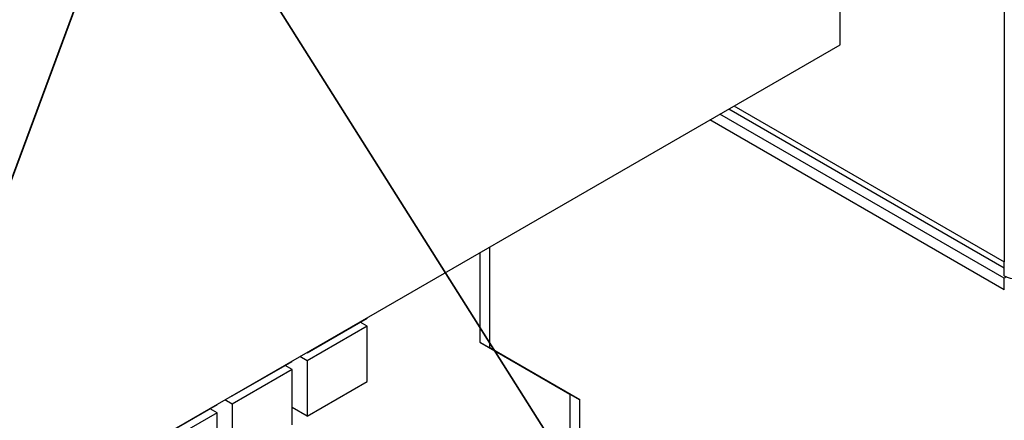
# Model space of a CAD drawing. Header units: millimetres. Extents: x 7187 to 8806, y -3756 to -2918.
# Tile 244 of 250: x 8505 to 8575, y -3266 to -3238. Entities that reach past the tile are written whole.
import ezdxf

# ---------------------------------------------------------------- set-up
doc = ezdxf.new("R2010")
doc.units = ezdxf.units.MM
doc.header["$LTSCALE"] = 3

msp = doc.modelspace()

# ---------------------------------------------------------------- linework, layer by layer
at = {"color": 1, "lineweight": 35}
for p, q in [((8370.851, -2995.7), (8806.093, -3684.478)), ((8541.805, -3148.108), (8493.015, -3279.97))]:
    msp.add_line(p, q, dxfattribs=at)
at = {"linetype": 'Continuous', "lineweight": 30}
for p, q in [((8574.633, -3157.588), (8574.633, -3254.919)), ((8563.019, -3239.558), (8563.019, -3235.68)), ((8493.015, -3279.97), (8563.019, -3239.558)), ((8555.17, -3244.089), (8574.633, -3255.325)), ((8555.521, -3243.886), (8574.633, -3254.919)), ((8574.633, -3256.062), (8554.531, -3244.458)), ((8574.633, -3256.879), (8553.824, -3244.866)), ((8538.27, -3260.994), (8538.27, -3253.845)), ((8537.563, -3254.253), (8537.563, -3260.586)), ((8574.633, -3255.899), (8574.633, -3254.919)), ((8574.786, -3255.974), (8574.633, -3256.062)), ((8574.633, -3256.879), (8574.633, -3256.062)), ((8525.347, -3261.33), (8529.59, -3258.881)), ((8529.59, -3259.452), (8525.347, -3261.901)), ((8529.59, -3259.452), (8529.095, -3259.166)), ((8529.59, -3258.881), (8529.59, -3258.856)), ((8529.59, -3263.372), (8529.59, -3259.452)), ((8537.563, -3260.586), (8538.27, -3260.994)), ((8537.563, -3260.586), (8543.927, -3264.261)), ((8525.347, -3261.33), (8525.326, -3261.318)), ((8525.347, -3261.305), (8525.347, -3261.33)), ((8544.634, -3264.669), (8538.27, -3260.994)), ((8520.044, -3264.391), (8524.287, -3261.942)), ((8524.287, -3262.514), (8523.792, -3262.228)), ((8524.287, -3261.942), (8524.287, -3261.917)), ((8525.347, -3261.901), (8524.831, -3261.603)), ((8525.347, -3261.901), (8525.347, -3265.821)), ((8524.287, -3262.514), (8520.044, -3264.963)), ((8524.287, -3266.433), (8524.287, -3262.514)), ((8525.347, -3265.821), (8529.59, -3263.372)), ((8543.927, -3264.261), (8544.634, -3264.669)), ((8543.927, -3264.261), (8543.927, -3272.282)), ((8514.741, -3267.453), (8518.983, -3265.004)), ((8518.983, -3265.004), (8518.983, -3264.979)), ((8520.044, -3264.963), (8519.528, -3264.665)), ((8520.044, -3264.391), (8520.023, -3264.379)), ((8520.044, -3264.367), (8520.044, -3264.391)), ((8520.044, -3264.963), (8520.044, -3268.882)), ((8544.634, -3272.69), (8544.634, -3264.669)), ((8518.983, -3265.575), (8514.741, -3268.024)), ((8518.983, -3265.575), (8518.488, -3265.289)), ((8518.983, -3269.495), (8518.983, -3265.575)), ((8525.347, -3265.821), (8524.287, -3265.209))]:
    msp.add_line(p, q, dxfattribs=at)
msp.add_arc((8575.481, -3254.261), 1.844, 242.60959, 297.39041, dxfattribs=at)

doc.saveas('drawing.dxf')
